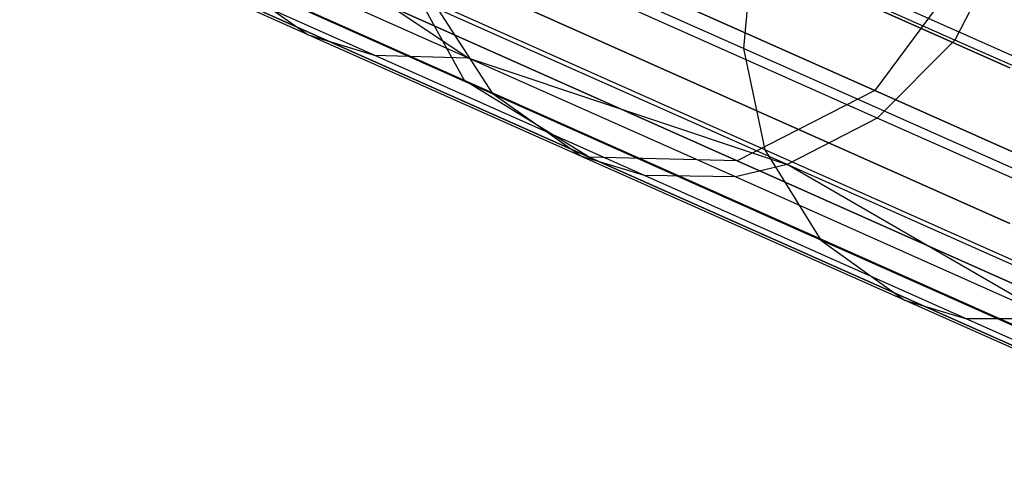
# Model space of a CAD drawing. Extents: x 0.3 to 7.1, y -3.38 to 3.38.
# Tile 106 of 256: x 0.72 to 1.01, y 1.04 to 1.18. Entities that reach past the tile are written whole.
import ezdxf

# ---------------------------------------------------------------- set-up
doc = ezdxf.new("R2010")
doc.units = 0
doc.header["$LTSCALE"] = 2.54
doc.layers.get('0').update_dxf_attribs({"linetype": 'CONTINUOUS'})

# ---------------------------------------------------------------- blocks, each defined once
blk = doc.blocks.new('SINGLES_B_BB_STL')
at = {"color": 0}
for p, q in [((0.82853, 1.25062, 15.72064), (1.0143, 1.16791, 15.34353)), ((0.82853, 1.25062, 15.72064), (1.0143, 1.16791, 15.34353)), ((1.0143, 1.16791, 12.91774), (0.82853, 1.25062, 12.54063)), ((1.0143, 1.16791, 12.91774), (0.82853, 1.25062, 12.54063)), ((0.99789, 1.17624, 40.2395), (0.85635, 1.23926, 39.83043)), ((0.99789, 1.17624, 40.2395), (0.85635, 1.23926, 39.83043)), ((0.7189, 1.22327, 16.13981), (0.85156, 1.16421, 15.74599)), ((0.7189, 1.22327, 16.13981), (0.85156, 1.16421, 15.74599)), ((0.85156, 1.16421, 12.51528), (0.7189, 1.22327, 12.12146)), ((0.85156, 1.16421, 12.51528), (0.7189, 1.22327, 12.12146)), ((0.97471, 1.15295, 40.24506), (0.83249, 1.21628, 39.83401)), ((0.97471, 1.15295, 40.24506), (0.83249, 1.21628, 39.83401)), ((0.93477, 1.17372, 40.52514), (0.83524, 1.21804, 40.31823)), ((0.93477, 1.17372, 40.52514), (0.83524, 1.21804, 40.31823)), ((0.84682, 1.2178, 16.17439), (0.97394, 1.1612, 15.79699)), ((0.84682, 1.2178, 16.17439), (0.97394, 1.1612, 15.79699)), ((0.97394, 1.1612, 12.46428), (0.84682, 1.2178, 12.08688)), ((0.97394, 1.1612, 12.46428), (0.84682, 1.2178, 12.08688)), ((0.80499, 1.17783, 40.0726), (0.73958, 1.20695, 39.85733)), ((0.80499, 1.17783, 40.0726), (0.73958, 1.20695, 39.85733)), ((0.93785, 1.2059, 40.5311), (0.93477, 1.17372, 40.52514)), ((0.93785, 1.2059, 40.5311), (0.93477, 1.17372, 40.52514)), ((1.05295, 1.15465, 40.72924), (0.93785, 1.2059, 40.5311)), ((1.05295, 1.15465, 40.72924), (0.93785, 1.2059, 40.5311)), ((1.01347, 1.20665, 40.23862), (0.99789, 1.17624, 40.2395)), ((1.01347, 1.20665, 40.23862), (0.99789, 1.17624, 40.2395)), ((0.94788, 1.13908, 40.25404), (0.80454, 1.2029, 39.83979)), ((0.94788, 1.13908, 40.25404), (0.80454, 1.2029, 39.83979)), ((0.85254, 1.17097, 40.0551), (0.80454, 1.2029, 39.83979)), ((0.85254, 1.17097, 40.0551), (0.80454, 1.2029, 39.83979)), ((0.85156, 1.16421, 15.74599), (0.82982, 1.20365, 15.72978)), ((0.82982, 1.20365, 15.72978), (1.01422, 1.12155, 15.35544)), ((0.82982, 1.20365, 15.72978), (1.01422, 1.12155, 15.35544)), ((0.85156, 1.16421, 15.74599), (0.82982, 1.20365, 15.72978)), ((0.85156, 1.16421, 12.51528), (0.82982, 1.20365, 12.53148)), ((1.01422, 1.12155, 12.90583), (0.82982, 1.20365, 12.53148)), ((0.85156, 1.16421, 12.51528), (0.82982, 1.20365, 12.53148)), ((1.01422, 1.12155, 12.90583), (0.82982, 1.20365, 12.53148)), ((0.75824, 1.19944, 16.15306), (0.88877, 1.14132, 15.76553)), ((0.75824, 1.19944, 16.15306), (0.88877, 1.14132, 15.76553)), ((0.88877, 1.14132, 12.49574), (0.75824, 1.19944, 12.10821)), ((0.88877, 1.14132, 12.49574), (0.75824, 1.19944, 12.10821)), ((0.82463, 1.17173, 40.06487), (0.75974, 1.20062, 39.85129)), ((0.82463, 1.17173, 40.06487), (0.75974, 1.20062, 39.85129)), ((0.85254, 1.17097, 40.0551), (0.78831, 1.19957, 39.84367)), ((0.85254, 1.17097, 40.0551), (0.78831, 1.19957, 39.84367)), ((1.00238, 1.19941, 15.8017), (0.97394, 1.1612, 15.79699)), ((1.00238, 1.19941, 15.8017), (0.97394, 1.1612, 15.79699)), ((1.00238, 1.19941, 12.45957), (0.97394, 1.1612, 12.46428)), ((1.00238, 1.19941, 12.45957), (0.97394, 1.1612, 12.46428)), ((0.86011, 1.16013, 40.29623), (0.7778, 1.19678, 40.08492)), ((0.7778, 1.19678, 40.08492), (0.80499, 1.17783, 40.0726)), ((0.86011, 1.16013, 40.29623), (0.7778, 1.19678, 40.08492)), ((0.7778, 1.19678, 40.08492), (0.80499, 1.17783, 40.0726)), ((0.80441, 1.19747, 16.16554), (0.93294, 1.14024, 15.78394)), ((0.80441, 1.19747, 16.16554), (0.93294, 1.14024, 15.78394)), ((0.93294, 1.14024, 12.47733), (0.80441, 1.19747, 12.09573)), ((0.93294, 1.14024, 12.47733), (0.80441, 1.19747, 12.09573)), ((0.86011, 1.16013, 40.29623), (0.84242, 1.18744, 40.30919)), ((0.94121, 1.14346, 40.51458), (0.84242, 1.18744, 40.30919)), ((0.86011, 1.16013, 40.29623), (0.84242, 1.18744, 40.30919)), ((0.94121, 1.14346, 40.51458), (0.84242, 1.18744, 40.30919)), ((0.88628, 1.14164, 40.28129), (0.80499, 1.17783, 40.0726)), ((0.80499, 1.17783, 40.0726), (0.82463, 1.17173, 40.06487)), ((0.88628, 1.14164, 40.28129), (0.80499, 1.17783, 40.0726)), ((0.80499, 1.17783, 40.0726), (0.82463, 1.17173, 40.06487)), ((0.99789, 1.17624, 40.2395), (0.97471, 1.15295, 40.24506)), ((0.99789, 1.17624, 40.2395), (0.97471, 1.15295, 40.24506)), ((1.19831, 1.08701, 40.6178), (0.99789, 1.17624, 40.2395)), ((1.19831, 1.08701, 40.6178), (0.99789, 1.17624, 40.2395)), ((1.0494, 1.12269, 40.72246), (0.93477, 1.17372, 40.52514)), ((0.93477, 1.17372, 40.52514), (0.94121, 1.14346, 40.51458)), ((1.0494, 1.12269, 40.72246), (0.93477, 1.17372, 40.52514)), ((0.93477, 1.17372, 40.52514), (0.94121, 1.14346, 40.51458)), ((0.90528, 1.13582, 40.27191), (0.82463, 1.17173, 40.06487)), ((0.82463, 1.17173, 40.06487), (0.85254, 1.17097, 40.0551)), ((0.90528, 1.13582, 40.27191), (0.82463, 1.17173, 40.06487)), ((0.82463, 1.17173, 40.06487), (0.85254, 1.17097, 40.0551)), ((0.93238, 1.13542, 40.26006), (0.85254, 1.17097, 40.0551)), ((0.85254, 1.17097, 40.0551), (0.94788, 1.13908, 40.25404)), ((0.93238, 1.13542, 40.26006), (0.85254, 1.17097, 40.0551)), ((0.85254, 1.17097, 40.0551), (0.94788, 1.13908, 40.25404)), ((0.88877, 1.14132, 15.76553), (0.85156, 1.16421, 15.74599)), ((0.85156, 1.16421, 15.74599), (1.03355, 1.08318, 15.37654)), ((0.85156, 1.16421, 15.74599), (1.03355, 1.08318, 15.37654)), ((0.88877, 1.14132, 15.76553), (0.85156, 1.16421, 15.74599)), ((0.88877, 1.14132, 12.49574), (0.85156, 1.16421, 12.51528)), ((1.03355, 1.08318, 12.88473), (0.85156, 1.16421, 12.51528)), ((0.88877, 1.14132, 12.49574), (0.85156, 1.16421, 12.51528)), ((1.03355, 1.08318, 12.88473), (0.85156, 1.16421, 12.51528)), ((0.88628, 1.14164, 40.28129), (0.86011, 1.16013, 40.29623)), ((0.95785, 1.11661, 40.49943), (0.86011, 1.16013, 40.29623)), ((0.88628, 1.14164, 40.28129), (0.86011, 1.16013, 40.29623)), ((0.95785, 1.11661, 40.49943), (0.86011, 1.16013, 40.29623)), ((0.97394, 1.1612, 15.79699), (0.93294, 1.14024, 15.78394)), ((0.97394, 1.1612, 15.79699), (0.93294, 1.14024, 15.78394)), ((0.97394, 1.1612, 12.46428), (0.93294, 1.14024, 12.47733)), ((0.97394, 1.1612, 12.46428), (0.93294, 1.14024, 12.47733)), ((0.97394, 1.1612, 15.79699), (1.14835, 1.08355, 15.44295)), ((0.97394, 1.1612, 15.79699), (1.14835, 1.08355, 15.44295)), ((1.14835, 1.08355, 12.81832), (0.97394, 1.1612, 12.46428)), ((1.14835, 1.08355, 12.81832), (0.97394, 1.1612, 12.46428)), ((0.97471, 1.15295, 40.24506), (0.94788, 1.13908, 40.25404)), ((0.97471, 1.15295, 40.24506), (0.94788, 1.13908, 40.25404)), ((1.1761, 1.06329, 40.6252), (0.97471, 1.15295, 40.24506)), ((1.1761, 1.06329, 40.6252), (0.97471, 1.15295, 40.24506)), ((1.055, 1.0928, 40.71046), (0.94121, 1.14346, 40.51458)), ((0.94121, 1.14346, 40.51458), (0.95785, 1.11661, 40.49943)), ((1.055, 1.0928, 40.71046), (0.94121, 1.14346, 40.51458)), ((0.94121, 1.14346, 40.51458), (0.95785, 1.11661, 40.49943)), ((0.90528, 1.13582, 40.27191), (0.88628, 1.14164, 40.28129)), ((0.98281, 1.09866, 40.48197), (0.88628, 1.14164, 40.28129)), ((0.90528, 1.13582, 40.27191), (0.88628, 1.14164, 40.28129)), ((0.98281, 1.09866, 40.48197), (0.88628, 1.14164, 40.28129)), ((0.93294, 1.14024, 15.78394), (0.88877, 1.14132, 15.76553)), ((0.88877, 1.14132, 15.76553), (1.06786, 1.06159, 15.40198)), ((0.88877, 1.14132, 15.76553), (1.06786, 1.06159, 15.40198)), ((0.93294, 1.14024, 15.78394), (0.88877, 1.14132, 15.76553)), ((0.93294, 1.14024, 12.47733), (0.88877, 1.14132, 12.49574)), ((1.06786, 1.06159, 12.85928), (0.88877, 1.14132, 12.49574)), ((0.93294, 1.14024, 12.47733), (0.88877, 1.14132, 12.49574)), ((1.06786, 1.06159, 12.85928), (0.88877, 1.14132, 12.49574)), ((0.93294, 1.14024, 15.78394), (1.10929, 1.06172, 15.42595)), ((0.93294, 1.14024, 15.78394), (1.10929, 1.06172, 15.42595)), ((1.10929, 1.06172, 12.83532), (0.93294, 1.14024, 12.47733)), ((1.10929, 1.06172, 12.83532), (0.93294, 1.14024, 12.47733)), ((0.94788, 1.13908, 40.25404), (0.93238, 1.13542, 40.26006)), ((0.94788, 1.13908, 40.25404), (0.93238, 1.13542, 40.26006)), ((1.15083, 1.04872, 40.63713), (0.94788, 1.13908, 40.25404)), ((1.15083, 1.04872, 40.63713), (0.94788, 1.13908, 40.25404)), ((1.02719, 1.09321, 40.45716), (0.94788, 1.13908, 40.25404)), ((1.02719, 1.09321, 40.45716), (0.94788, 1.13908, 40.25404)), ((0.93238, 1.13542, 40.26006), (0.90528, 1.13582, 40.27191)), ((1.00105, 1.09318, 40.47101), (0.90528, 1.13582, 40.27191)), ((0.93238, 1.13542, 40.26006), (0.90528, 1.13582, 40.27191)), ((1.00105, 1.09318, 40.47101), (0.90528, 1.13582, 40.27191)), ((1.02719, 1.09321, 40.45716), (0.93238, 1.13542, 40.26006)), ((1.02719, 1.09321, 40.45716), (0.93238, 1.13542, 40.26006)), ((1.07043, 1.06649, 40.69322), (0.95785, 1.11661, 40.49943)), ((0.95785, 1.11661, 40.49943), (0.98281, 1.09866, 40.48197)), ((1.07043, 1.06649, 40.69322), (0.95785, 1.11661, 40.49943)), ((0.95785, 1.11661, 40.49943), (0.98281, 1.09866, 40.48197)), ((1.09399, 1.04916, 40.67335), (0.98281, 1.09866, 40.48197)), ((0.98281, 1.09866, 40.48197), (1.00105, 1.09318, 40.47101)), ((1.09399, 1.04916, 40.67335), (0.98281, 1.09866, 40.48197)), ((0.98281, 1.09866, 40.48197), (1.00105, 1.09318, 40.47101)), ((1.00105, 1.09318, 40.47101), (1.02719, 1.09321, 40.45716)), ((1.00105, 1.09318, 40.47101), (1.02719, 1.09321, 40.45716)), ((1.11135, 1.04407, 40.66089), (1.00105, 1.09318, 40.47101)), ((1.11135, 1.04407, 40.66089), (1.00105, 1.09318, 40.47101))]:
    blk.add_line(p, q, dxfattribs=at)

msp = doc.modelspace()

# ---------------------------------------------------------------- block references
at = {"color": 0}
msp.add_blockref('SINGLES_B_BB_STL', (0, 0), dxfattribs=at)

doc.saveas('drawing.dxf')
